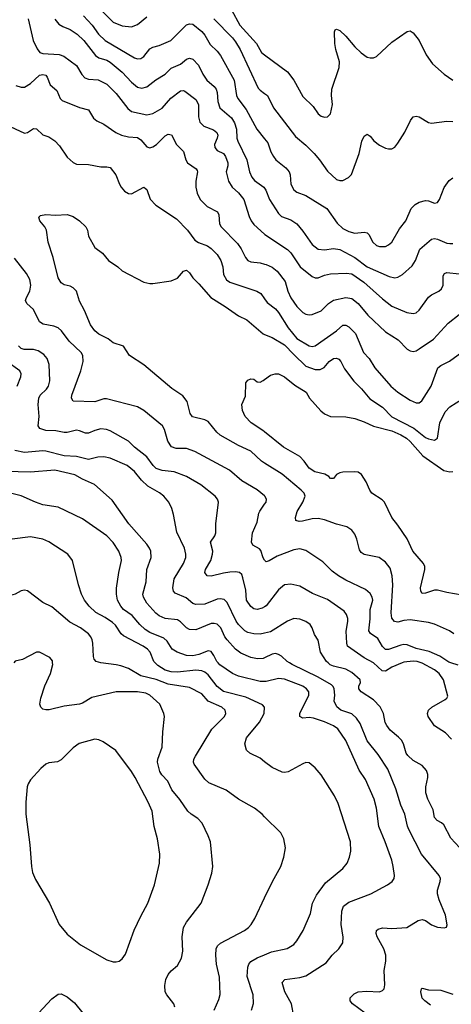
# Model space of a CAD drawing. Header units: inches. Extents: x 884691 to 1028259, y 526745 to 653629.
# Tile 229 of 241: x 1008400 to 1011219, y 637768 to 644205. Entities that reach past the tile are written whole.
import ezdxf

# ---------------------------------------------------------------- set-up
doc = ezdxf.new("R2010")
doc.units = ezdxf.units.IN
doc.header["$MEASUREMENT"] = 0
for name, color, linetype in [('B0603', 7, 'Continuous'), ('B0604', 7, 'Continuous'), ('B0613', 7, 'Continuous'), ('B0614', 7, 'Continuous')]:
    doc.layers.add(name, color=color, linetype=linetype)

msp = doc.modelspace()

# ---------------------------------------------------------------- linework, layer by layer
at = {"layer": 'B0603', "color": 6}
for points, elevation in [([(1009413.1, 637750), (1009405.9, 637770), (1009360.9, 637830), (1009350.9, 637850), (1009347.5, 637890), (1009355.2, 637930), (1009370, 637962.8), (1009390, 637987.8), (1009430, 638022.6), (1009455.9, 638070), (1009465.6, 638114.4), (1009461.1, 638210), (1009469.8, 638270.2), (1009490, 638305.4), (1009585.1, 638430), (1009630.6, 638550), (1009653.9, 638626.1), (1009661.3, 638670), (1009645.2, 638830), (1009631.8, 638870), (1009591.5, 638951.5), (1009562.7, 638982.7), (1009520.5, 639010), (1009499, 639030), (1009446.4, 639106.4), (1009393, 639170), (1009366.4, 639226.4), (1009327.8, 639267.8), (1009315.7, 639290), (1009301, 639350), (1009302.9, 639370), (1009331.4, 639450), (1009335.2, 639550), (1009346.2, 639650), (1009341.8, 639670), (1009314.1, 639730), (1009250.2, 639790), (1009223.1, 639803.1), (1009170, 639811.9), (1009030, 639811.9), (1008870, 639773.7), (1008810, 639736.4), (1008790, 639729.3), (1008690, 639716.2), (1008593.1, 639693.1), (1008570, 639692.8), (1008550, 639698.6), (1008537.9, 639710), (1008532.3, 639730), (1008536.9, 639770), (1008564.2, 639850), (1008601.8, 639930), (1008615.8, 639990), (1008614.6, 640000)], 3100), ([(1010000, 638994.6), (1009984.5, 639010), (1009934.1, 639050), (1009830, 639108.9), (1009747.8, 639167.8), (1009635.4, 639215.4), (1009610, 639240.7), (1009538.5, 639338.5), (1009534.1, 639350), (1009537.5, 639370), (1009548.1, 639390), (1009654.2, 639565.8), (1009738.4, 639650), (1009746.8, 639670), (1009742.8, 639690), (1009719.9, 639710), (1009630.2, 639750), (1009590, 639798.4), (1009510, 639840.2), (1009370, 639861.5), (1009291.3, 639891.3), (1009190, 639915.3), (1009110, 639962.4), (1009060.8, 639980.8), (1009030, 639988.3), (1008930, 639999.8), (1008929.5, 640000)], 3000), ([(1010000, 639353.9), (1009970, 639377), (1009903.9, 639410), (1009880.4, 639430), (1009871.3, 639470), (1009881, 639510), (1009966.9, 639613.1), (1009997.1, 639670), (1009997.9, 639710), (1009985.4, 639725.4), (1009875.9, 639775.9), (1009730, 639813.8), (1009690, 639844.7), (1009630, 639922.7), (1009610, 639938.7), (1009590, 639947.4), (1009550, 639952), (1009430, 639940.4), (1009390, 639942.5), (1009350, 639953.3), (1009302.1, 639982.1), (1009285.4, 640000)], 2900), ([(1010000, 639878.4), (1009970, 639877.7), (1009830, 639913.9), (1009790, 639931.2), (1009707.1, 639987.1), (1009695.8, 640000)], 2800), ([(1009669.3, 637730), (1009700, 637800), (1009708.4, 637831.6), (1009705.9, 637945.9), (1009686.1, 638030), (1009681.1, 638090), (1009683.4, 638130), (1009691.7, 638150), (1009711.8, 638168.2), (1009867.2, 638250), (1009893.5, 638270), (1009910.8, 638290), (1009935.8, 638330), (1010000, 638463.9)], 3000), ([(1009913.9, 637730), (1009927.8, 637772.2), (1009924.7, 637830), (1009885.7, 637950), (1009889, 638011), (1009896, 638030), (1009910, 638047.6), (1009950, 638072.3), (1010000, 638092.4)], 2900), ([(1008522.1, 637710), (1008610, 637804.8), (1008650, 637835), (1008670, 637837), (1008710, 637817.7), (1008756.7, 637776.7), (1008811.6, 637710)], 3100)]:
    msp.add_lwpolyline(points, dxfattribs=dict(at, elevation=elevation))
at = {"layer": 'B0603', "color": 6, "elevation": 3200}
msp.add_lwpolyline([(1008890, 639500.8), (1008787.2, 639472.8), (1008750, 639445.8), (1008670, 639366.5), (1008646, 639354), (1008590, 639346.5), (1008570, 639339), (1008537.1, 639310), (1008470, 639236.6), (1008454.8, 639210), (1008448.9, 639188.9), (1008440.2, 639090), (1008439.2, 639010), (1008465.3, 638810), (1008475.8, 638670), (1008484.2, 638630), (1008503.2, 638583.2), (1008594.3, 638430), (1008657.7, 638290), (1008710, 638225.8), (1008797.7, 638157.7), (1008970, 638059.5), (1009010, 638046.2), (1009030, 638045), (1009050, 638050.1), (1009070, 638065.1), (1009090, 638096), (1009147.2, 638252.8), (1009190, 638345.3), (1009236.3, 638430), (1009279.4, 638550), (1009312.2, 638690), (1009314.7, 638750), (1009300.3, 638850), (1009278.7, 638930), (1009264.7, 639030), (1009238.8, 639090), (1009154.5, 639250), (1009130, 639290.9), (1009026.8, 639426.8), (1008943.9, 639483.9), (1008916.8, 639496.8)], close=True, dxfattribs=at)
at = {"layer": 'B0604', "color": 6}
for points, elevation in [([(1008929.3, 644270), (1009010, 644189.6), (1009070, 644165.4), (1009130, 644158.1), (1009170, 644174.6), (1009230, 644223.3)], 2900), ([(1009784.1, 644270), (1009838.4, 644170), (1009946.3, 644050), (1009980.1, 643990), (1010000, 643975.2)], 3000), ([(1008454.9, 644210), (1008488.1, 644068.1), (1008513.9, 644013.9), (1008531.3, 643991.3), (1008550, 643983.1), (1008657.9, 643977.9), (1008687.8, 643967.8), (1008770, 643905.1), (1008805.9, 643845.9), (1008825.8, 643825.8), (1008850, 643815.9), (1008912.2, 643812.2), (1008970, 643783.1), (1009030, 643723.2), (1009105.1, 643625.1), (1009130, 643605.9), (1009230, 643584.2), (1009270, 643591.5), (1009330, 643625.9), (1009387.9, 643692.1), (1009450, 643740.7), (1009470, 643741.5), (1009477.5, 643737.5), (1009550, 643682.4), (1009567.5, 643650), (1009567.3, 643570), (1009575.6, 643535.6), (1009602.9, 643510), (1009665.2, 643485.2), (1009687.9, 643467.9), (1009694.4, 643450), (1009690.6, 643430), (1009673.1, 643390), (1009674.2, 643370), (1009690.2, 643350.2), (1009730, 643330.5), (1009744.7, 643310), (1009760, 643270), (1009760.1, 643250), (1009749.1, 643210), (1009763, 643150), (1009787.9, 643110), (1009830, 643072.5), (1009864.3, 643030), (1009899, 642919), (1009912.3, 642890), (1009930, 642866.3), (1010000, 642802.4)], 2600), ([(1008630, 644208.3), (1008655.8, 644175.8), (1008680.5, 644160.5), (1008730, 644140.3), (1008775.6, 644110), (1008818, 644070), (1008894.6, 643970), (1008916.3, 643956.3), (1008970, 643940.8), (1008990, 643927.3), (1009070, 643861.9), (1009130, 643796.3), (1009170, 643765), (1009197.5, 643757.5), (1009230, 643765.3), (1009288.7, 643811.3), (1009349.7, 643850), (1009390, 643888.3), (1009450, 643914), (1009490, 643947.4), (1009510, 643954.4), (1009530, 643946.2), (1009568.5, 643908.5), (1009596.8, 643850), (1009622.4, 643810), (1009670, 643768.5), (1009684.1, 643750), (1009690, 643730), (1009693.2, 643670), (1009708.2, 643630), (1009782.7, 643562.7), (1009803.2, 643530), (1009815.1, 643490), (1009818.4, 643430), (1009823.8, 643410), (1009882.8, 643290), (1009900.2, 643210), (1009915.4, 643175.4), (1009934, 643154), (1009995.5, 643110), (1010000, 643103)], 2700), ([(1008817.5, 644230), (1008872.4, 644170), (1008914.6, 644110), (1008958.7, 644070), (1009150, 643954.8), (1009170, 643949.8), (1009190, 643951.2), (1009210, 643964), (1009250, 644015), (1009270, 644026.6), (1009310, 644036.7), (1009387.5, 644070), (1009490, 644172.3), (1009510, 644178.5), (1009530, 644175.3), (1009590, 644129), (1009610, 644103.3), (1009644, 644044), (1009690, 644000), (1009711.8, 643970), (1009799.8, 643810), (1009816.9, 643710), (1009825.2, 643690), (1009878.5, 643618.5), (1009949.7, 643489.7), (1010000, 643425.3)], 2800), ([(1009668.1, 644210), (1009790, 644087.5), (1009810, 644061.4), (1009839, 644010), (1009957.9, 643757.9), (1009970, 643743.8), (1010000, 643722.8)], 2900), ([(1008375.2, 643775.2), (1008410, 643763), (1008430, 643764.4), (1008470, 643788.5), (1008530, 643841.7), (1008550, 643847.4), (1008570, 643842.4), (1008580.1, 643830), (1008599, 643779), (1008641.4, 643741.4), (1008664.2, 643690), (1008676.9, 643676.9), (1008790, 643631.9), (1008850, 643616.4), (1008882.4, 643562.4), (1008903.5, 643543.5), (1008950, 643521.7), (1009028.3, 643468.3), (1009065.8, 643450), (1009110, 643440.1), (1009170, 643435.5), (1009190, 643419.6), (1009230, 643373.2), (1009250, 643368.1), (1009270, 643374.9), (1009292.8, 643390), (1009350, 643445), (1009370, 643455.9), (1009392.4, 643452.4), (1009424, 643390), (1009470, 643343.9), (1009484.6, 643290), (1009496.8, 643270), (1009551.8, 643230), (1009558.3, 643218.3), (1009561.8, 643210), (1009550.5, 643150), (1009550.3, 643110), (1009558.1, 643070), (1009579.4, 643030), (1009624.7, 642984.7), (1009691.6, 642950), (1009700.7, 642930), (1009705.3, 642870), (1009715.4, 642850), (1009823, 642743), (1009847.4, 642707.4), (1009874.4, 642650), (1009890, 642630), (1009910, 642621.7), (1009970, 642615.1), (1010000, 642607.9)], 2500), ([(1008310, 643519.9), (1008430, 643463.1), (1008450, 643466.8), (1008490, 643492.9), (1008510, 643492.2), (1008550, 643453.4), (1008590, 643439.7), (1008630, 643412.5), (1008659.5, 643379.5), (1008710, 643305.8), (1008750, 643270.6), (1008770, 643261.1), (1008850, 643258.6), (1008930, 643243.3), (1008970, 643243.6), (1008990, 643238.4), (1009028.7, 643190), (1009051.1, 643130), (1009062, 643110), (1009084.9, 643084.9), (1009110, 643068.3), (1009130, 643067), (1009210, 643109.3), (1009222.3, 643102.3), (1009230, 643094.3), (1009252.6, 643032.6), (1009290, 642992.4), (1009423.1, 642903.1), (1009496.6, 642830), (1009543.2, 642763.2), (1009568.3, 642748.3), (1009627.3, 642727.3), (1009650.8, 642710), (1009689, 642670), (1009714.6, 642630), (1009725.7, 642590), (1009730, 642540.2), (1009750, 642505.5), (1009773.5, 642490), (1009949.8, 642429.8), (1009976, 642416), (1010000, 642379.2)], 2400), ([(1010000, 641305), (1009978.5, 641318.5), (1009910, 641384.8), (1009830, 641422), (1009709.6, 641489.6), (1009688.1, 641508.1), (1009630, 641577.7), (1009609.6, 641589.6), (1009527.9, 641607.9), (1009513.1, 641630), (1009493, 641710), (1009465.8, 641745.8), (1009393.8, 641793.8), (1009210, 641948), (1009116.1, 642010), (1009076.9, 642070), (1009010, 642091.6), (1008977.9, 642118), (1008916.7, 642150), (1008890.3, 642170), (1008862.5, 642210), (1008824.1, 642304.1), (1008790, 642364.7), (1008770, 642430), (1008750, 642452.2), (1008730, 642463.4), (1008690, 642471.8), (1008670, 642485.4), (1008650, 642517.7), (1008619.3, 642650), (1008585.7, 642750), (1008573.7, 642830), (1008564.5, 642850), (1008531.4, 642890), (1008525.3, 642914.7), (1008535.9, 642924.1), (1008570, 642930.5), (1008633.2, 642926.8), (1008710, 642932.4), (1008750, 642918.1), (1008790, 642889.5), (1008831.7, 642850), (1008843.7, 642830), (1008850.1, 642790), (1008890, 642716.2), (1008939.6, 642679.6), (1008979.8, 642630), (1009040.6, 642590), (1009070, 642562.8), (1009210, 642489.5), (1009250, 642480.1), (1009270, 642480.1), (1009390, 642496.9), (1009430, 642514.5), (1009470, 642560.3), (1009490, 642567), (1009510, 642550.6), (1009530, 642517.1), (1009570, 642479.1), (1009648.5, 642388.5), (1009742.2, 642330), (1009828.3, 642268.3), (1009882.9, 642242.9), (1009990, 642150.9), (1010000, 642147)], 2300), ([(1010000, 641091.4), (1009950, 641131.9), (1009850, 641190), (1009770, 641260.1), (1009543, 641383), (1009490, 641402.2), (1009422.6, 641402.6), (1009391.8, 641411.8), (1009367.4, 641450), (1009346.3, 641526.3), (1009332.4, 641550), (1009210, 641651.2), (1009170, 641673.9), (1008966.3, 641726.3), (1008950, 641727.5), (1008890, 641707.1), (1008750, 641711.8), (1008738.9, 641730), (1008739.7, 641750), (1008799.4, 641910), (1008815.3, 641970), (1008813.1, 642010), (1008801.2, 642030), (1008722.9, 642102.9), (1008671.9, 642171.9), (1008650.4, 642190.4), (1008621.6, 642201.6), (1008553.7, 642213.7), (1008530, 642228.8), (1008490.2, 642310), (1008446.4, 642350), (1008437.2, 642370), (1008443.1, 642390), (1008466.3, 642430), (1008473, 642470), (1008466.4, 642506.4), (1008444.9, 642544.9), (1008365, 642645)], 2400), ([(1010000, 640367.2), (1009983.1, 640356.9), (1009950, 640349.2), (1009930, 640353.8), (1009910, 640369.3), (1009882.1, 640410), (1009876, 640476), (1009857.2, 640557.2), (1009850, 640577.5), (1009835.9, 640590), (1009810, 640595.4), (1009772.9, 640592.9), (1009730, 640586.7), (1009650, 640566.1), (1009624.8, 640570), (1009610.2, 640590), (1009614, 640610), (1009647.5, 640670), (1009660.1, 640710), (1009660.7, 640730), (1009646.4, 640790), (1009674.7, 640830), (1009681, 640850), (1009680.4, 640910), (1009698.6, 641050), (1009691.7, 641070), (1009675.7, 641090), (1009583.9, 641163.9), (1009490, 641218.5), (1009409.1, 641249.1), (1009330, 641258.4), (1009291.7, 641271.7), (1009271.3, 641291.4), (1009230, 641348), (1009150, 641411.3), (1009110, 641448.9), (1008990, 641518.2), (1008966.4, 641526.4), (1008930, 641530), (1008890, 641520.5), (1008850, 641501.1), (1008830, 641501), (1008790, 641518.3), (1008770, 641521.2), (1008710, 641507.2), (1008690, 641507.1), (1008636.6, 641516.6), (1008570, 641519.4), (1008531.7, 641531.7), (1008520, 641550), (1008525.9, 641610), (1008519.6, 641690), (1008525.1, 641730), (1008533.4, 641750), (1008573.7, 641790), (1008587.2, 641810), (1008595.9, 641844.1), (1008591.5, 641950), (1008579.6, 641990), (1008557.2, 642017.2), (1008520.5, 642040.5), (1008490, 642049), (1008429.4, 642049.4), (1008410, 642056.3), (1008392.3, 642072.3)], 2500), ([(1008382.8, 641810), (1008407.7, 641870), (1008409.6, 641890), (1008400.7, 641910), (1008315.6, 641970)], 2600), ([(1010000, 641511.3), (1009995.2, 641515.2), (1009911.4, 641570), (1009873.6, 641610), (1009855.1, 641650), (1009851.6, 641690), (1009875, 641744.9), (1009877.8, 641830), (1009890, 641848.8), (1009910, 641858), (1009930, 641855.2), (1009950, 641838.4), (1009970, 641836.4), (1009990, 641846), (1010000, 641853.6)], 2200), ([(1010000, 640194.5), (1009970, 640188.5), (1009930, 640189), (1009890, 640199.4), (1009870, 640209.3), (1009830.1, 640250), (1009813.6, 640273.6), (1009755.8, 640395.8), (1009735.3, 640415.3), (1009710, 640418.7), (1009690, 640415.9), (1009610, 640384.2), (1009550, 640381), (1009530, 640388.7), (1009486.3, 640426.3), (1009415.4, 640455.4), (1009404.6, 640470), (1009400.7, 640490), (1009408, 640550), (1009469.6, 640650), (1009484.3, 640690), (1009485.6, 640710), (1009475.7, 640750), (1009426, 640854), (1009405.4, 640970), (1009394.1, 641010), (1009373.1, 641050), (1009340.7, 641090), (1009312.2, 641112.2), (1009235.9, 641155.9), (1009195.1, 641195.1), (1009150, 641251.9), (1009102.3, 641290), (1008990, 641338.8), (1008950, 641347.6), (1008910, 641344.8), (1008850, 641330.9), (1008770, 641348.5), (1008690, 641354.3), (1008570, 641384.3), (1008550, 641386.2), (1008430, 641375.8), (1008368, 641388)], 2600), ([(1010000, 640034.2), (1009990, 640029.7), (1009952.4, 640027.6), (1009910, 640035.9), (1009844.7, 640064.7), (1009809, 640089), (1009754.3, 640150), (1009740.5, 640170), (1009714, 640230), (1009690, 640252.3), (1009670, 640258), (1009650, 640257.3), (1009550, 640217.2), (1009510, 640219.3), (1009488.5, 640228.5), (1009449.4, 640269.4), (1009430, 640281.3), (1009349.3, 640289.3), (1009310, 640306.9), (1009290, 640324.5), (1009229.8, 640390), (1009207.5, 640430), (1009204.3, 640450), (1009226.9, 640530), (1009231.3, 640610), (1009258.9, 640690), (1009256.2, 640730), (1009248.1, 640750), (1009230, 640776.3), (1009111.9, 640910), (1009003.3, 641063.3), (1008887.3, 641167.3), (1008810, 641201.4), (1008759.2, 641230), (1008630, 641260), (1008470, 641248), (1008310, 641250.7)], 2700), ([(1009695.8, 640000), (1009687.1, 640010), (1009668.7, 640048.7), (1009650, 640074.2), (1009630, 640079.7), (1009570, 640054.7), (1009530, 640046.9), (1009490, 640049.5), (1009458.5, 640058.5), (1009428.7, 640070), (1009395.7, 640090), (1009362.1, 640142.1), (1009341.3, 640161.3), (1009250, 640199.1), (1009218.8, 640218.8), (1009185.2, 640250), (1009134.8, 640310), (1009078.4, 640350), (1009061.4, 640370), (1009039.3, 640410), (1009031.1, 640450), (1009032.1, 640487.9), (1009046.6, 640590), (1009065.2, 640670), (1009063.1, 640690), (1009048.4, 640730), (1009010, 640787.4), (1008969.7, 640829.7), (1008810, 640941.1), (1008650, 641018.3), (1008550, 641033.5), (1008502, 641050), (1008410, 641091.2), (1008347.5, 641107.5)], 2800), ([(1010000, 640672.5), (1009990, 640687.9), (1009975.6, 640735.6), (1009965.9, 640745.9), (1009922.9, 640770), (1009913.7, 640790), (1009921.5, 640850), (1009950, 640920.8), (1009961.6, 640978.4), (1009967.4, 640992.6), (1010000, 641037.5)], 2400), ([(1009285.4, 640000), (1009276.1, 640010), (1009251, 640070), (1009234.6, 640090), (1009206, 640110), (1009077.1, 640177.1), (1009062.1, 640190), (1009025.8, 640245.8), (1009005, 640265.1), (1008957.3, 640297.3), (1008896.5, 640330), (1008853.3, 640370), (1008823.4, 640410), (1008803.8, 640450), (1008783.4, 640510), (1008745.3, 640670), (1008714.2, 640710), (1008590, 640791.6), (1008550, 640808.4), (1008470, 640825.3), (1008350, 640808.6)], 2900), ([(1008929.5, 640000), (1008898.5, 640010), (1008885.2, 640025.2), (1008880.8, 640040.8), (1008877.7, 640130), (1008873.3, 640150), (1008865.3, 640170), (1008849.2, 640190), (1008796.9, 640230), (1008727.2, 640267.2), (1008610, 640366.2), (1008550, 640395.7), (1008450, 640471.7), (1008430, 640475.9), (1008410, 640471.1), (1008369.9, 640449.8), (1008310, 640432), (1008270, 640412.6), (1008227.2, 640372.8), (1008182.5, 640310), (1008130, 640215.3), (1008120.6, 640190), (1008097.3, 640090), (1008070.3, 640000)], 3000), ([(1008614.6, 640000), (1008613, 640013), (1008596.2, 640036.2), (1008530, 640070.5), (1008510, 640071.1), (1008417, 640023), (1008370, 640010.3), (1008360.3, 640000)], 3100)]:
    msp.add_lwpolyline(points, dxfattribs=dict(at, elevation=elevation))
at = {"layer": 'B0613', "color": 6}
for points, elevation in [([(1010738.7, 637650), (1010573.8, 637770), (1010559.1, 637790), (1010557.9, 637810), (1010583.8, 637836.2), (1010609.9, 637850.1), (1010665.2, 637854.8), (1010750, 637849.8), (1010770, 637857.6), (1010780.9, 637870), (1010785, 637895), (1010781, 637990), (1010791.5, 638050), (1010792.1, 638090), (1010779.2, 638130), (1010734, 638210), (1010727.5, 638230), (1010730.4, 638250), (1010741, 638259), (1010770, 638267.1), (1010830, 638264.6), (1010929.2, 638270.8), (1011003.3, 638316.7), (1011030, 638322.1), (1011050, 638315.5), (1011090, 638288), (1011130, 638272.9), (1011173.1, 638266.9), (1011188.1, 638271.9), (1011192.9, 638287), (1011181.9, 638350), (1011139.4, 638450), (1011129.1, 638490), (1011130, 638513.7), (1011146.6, 638570), (1011147.7, 638590), (1011139.4, 638610), (1011025.2, 638750), (1010942.4, 638910), (1010932.7, 638932.7), (1010915.8, 639010), (1010889.3, 639069.3), (1010856, 639176), (1010804.4, 639304.4), (1010741, 639401), (1010670, 639490), (1010623, 639603), (1010599.4, 639639.4), (1010570, 639667), (1010497.9, 639690), (1010472, 639712), (1010454, 639750), (1010457.9, 639790), (1010454.3, 639830), (1010446.7, 639846.7), (1010435.9, 639855.9), (1010350, 639905.8), (1010180.2, 639990), (1010163.3, 640000)], 2700), ([(1011272.2, 638792.2), (1011215.2, 638855.2), (1011170, 638941.2), (1011155.2, 638955.2), (1011126.4, 638970), (1011109.8, 638989.8), (1011100.5, 639040.5), (1011065.4, 639110), (1011052.5, 639150), (1011053.5, 639190), (1011065.4, 639250), (1011065.8, 639270), (1011057.3, 639297.3), (1011029.5, 639329.5), (1010970, 639361.8), (1010934.4, 639394.4), (1010923.4, 639410), (1010906.5, 639470), (1010893.9, 639493.9), (1010875.3, 639515.3), (1010820.5, 639560.5), (1010797.4, 639590), (1010788.1, 639610), (1010777.2, 639670), (1010753.7, 639713.7), (1010710, 639758.4), (1010629.4, 639810), (1010615, 639830), (1010615.8, 639850), (1010626.4, 639870), (1010623.7, 639890), (1010570, 639936.9), (1010530, 639959.5), (1010450, 639978), (1010428.4, 639988.4), (1010414.8, 640000)], 2600), ([(1010898.2, 640000), (1010830, 639973), (1010790, 639947), (1010767.5, 639947.5), (1010710, 640000)], 2500), ([(1011221.5, 639501.5), (1011182, 639542), (1011109.5, 639589.5), (1011068.5, 639650), (1011063.6, 639670), (1011070.4, 639690), (1011092.1, 639710), (1011179.7, 639760.3), (1011191, 639770), (1011196.4, 639783.6), (1011168.8, 639890), (1011139, 639930), (1011110, 639955.2), (1011030, 639997.4), (1011022.9, 640000)], 2500), ([(1011264.9, 639984.9), (1011216.4, 640000)], 2400), ([(1010190, 637688.7), (1010175.3, 637770), (1010130.9, 637850), (1010114.3, 637910), (1010131.8, 637930), (1010230, 637942.2), (1010270, 637954.4), (1010401.5, 638038.5), (1010440.3, 638090), (1010483.9, 638130), (1010509.6, 638170), (1010512.1, 638207.9), (1010499.7, 638290), (1010503.5, 638376.5), (1010514.4, 638410), (1010550, 638436.4), (1010692.5, 638490), (1010803.4, 638550), (1010832.7, 638570), (1010845.1, 638590), (1010847.3, 638610), (1010840.1, 638670), (1010829.9, 638710.1), (1010787.7, 638830), (1010745.1, 638930), (1010730.8, 639050), (1010715.1, 639110), (1010657.7, 639237.7), (1010618.1, 639298.1), (1010530, 639492.6), (1010478.5, 639570), (1010450, 639588.8), (1010390, 639614.8), (1010318.2, 639638.2), (1010290, 639643.2), (1010250, 639639.7), (1010229.7, 639649.7), (1010228.8, 639670), (1010287.6, 639790), (1010287.5, 639810), (1010273.8, 639830), (1010250, 639847.4), (1010130, 639894.7), (1010090, 639897.2), (1010010, 639878.7), (1010000, 639878.4)], 2800), ([(1010000, 638092.4), (1010043.9, 638110), (1010147.4, 638132.6), (1010190, 638159.9), (1010210, 638182.4), (1010252.4, 638250), (1010298.4, 638361.6), (1010313.1, 638430), (1010337.7, 638482.3), (1010398.2, 638561.8), (1010510, 638656.5), (1010537.9, 638690), (1010554.4, 638730), (1010563.6, 638770), (1010560.4, 638830), (1010479.8, 639079.8), (1010456.3, 639130), (1010370, 639268.3), (1010330, 639314.8), (1010290, 639346), (1010270, 639348.6), (1010250, 639340.8), (1010153.3, 639286.8), (1010130, 639283.4), (1010113.7, 639286.3), (1010050, 639315.4), (1010000, 639353.9)], 2900), ([(1010000, 638463.9), (1010050.8, 638570), (1010106.6, 638670), (1010126.2, 638730), (1010135.4, 638790), (1010124.9, 638850), (1010105.6, 638890), (1010000, 638994.6)], 3000), ([(1011083.2, 637763.2), (1011045.6, 637790), (1011030, 637808.3), (1011019.7, 637850), (1011025, 637870), (1011030, 637873.9), (1011070, 637862.9), (1011150, 637860.7), (1011230, 637835.1)], 2600)]:
    msp.add_lwpolyline(points, dxfattribs=dict(at, elevation=elevation))
at = {"layer": 'B0614', "color": 6}
for points, elevation in [([(1010000, 643975.2), (1010150, 643864.2), (1010190.8, 643810.8), (1010250, 643702), (1010316.6, 643636.6), (1010350, 643589.6), (1010370, 643574.2), (1010390, 643567.4), (1010410, 643569.1), (1010431, 643590), (1010443.2, 643650), (1010437.7, 643710), (1010439.3, 643750), (1010486.6, 643893.4), (1010488.4, 643930), (1010464.2, 644010), (1010458, 644050), (1010455.2, 644124.8), (1010461.4, 644138.6), (1010470, 644144.3), (1010490, 644134.1), (1010530, 644098.2), (1010590, 644028.1), (1010630, 643988.9), (1010670, 643960.9), (1010690, 643955.2), (1010710, 643956.1), (1010730, 643964.5), (1010830, 644058.8), (1010930, 644127.5), (1010950, 644133.1), (1010970, 644119.8), (1011010, 644069.5), (1011055.9, 643975.9), (1011096.5, 643916.5), (1011172.4, 643850), (1011230, 643809)], 3000), ([(1010000, 643722.8), (1010018.2, 643710), (1010058.2, 643630), (1010201.8, 643441.8), (1010270, 643383.9), (1010324.2, 643330), (1010358.3, 643290), (1010410, 643215.7), (1010470, 643160.1), (1010490, 643152.8), (1010510, 643154.2), (1010547.3, 643172.7), (1010566.9, 643193.1), (1010617.6, 643330), (1010635.2, 643410), (1010650, 643444.6), (1010670, 643456.6), (1010690, 643444.1), (1010713.8, 643413.8), (1010750, 643385.9), (1010790, 643365.5), (1010810, 643359.8), (1010830, 643360.5), (1010850, 643371.6), (1010870, 643398.6), (1010915, 643470), (1010952.8, 643547.2), (1010970, 643571.1), (1010990, 643575.4), (1011010, 643570.9), (1011070, 643533), (1011090, 643528.1), (1011190, 643542.6), (1011230, 643539.1)], 2900), ([(1010000, 643425.3), (1010019.8, 643399.8), (1010040.5, 643340.5), (1010056.7, 643310), (1010072.8, 643290), (1010137.4, 643237.4), (1010159.8, 643210), (1010167, 643190), (1010171.3, 643130), (1010190, 643092.4), (1010210, 643077.4), (1010270, 643055.2), (1010407.2, 642970), (1010474.5, 642874.5), (1010510, 642839.8), (1010550, 642821.3), (1010590, 642809.3), (1010650, 642817), (1010670, 642811.8), (1010680.5, 642800.5), (1010706.7, 642750), (1010730, 642729.4), (1010750, 642721.6), (1010790, 642722.4), (1010810, 642732.2), (1010830, 642749.8), (1010881.8, 642838.2), (1010922, 642890), (1010956.6, 642970), (1010982.8, 642997.2), (1011010, 643011.6), (1011050, 643022.1), (1011070, 643020.3), (1011110, 643004.6), (1011130, 643010.1), (1011142, 643030), (1011171.6, 643108.4), (1011205.4, 643154.6), (1011229.3, 643170.7)], 2800), ([(1010000, 643103), (1010008.2, 643090), (1010032.4, 643030), (1010090, 642939.1), (1010110, 642919.4), (1010170, 642897.2), (1010210, 642871.1), (1010250, 642823.1), (1010310, 642734.5), (1010350, 642706), (1010390, 642700.3), (1010450, 642708.4), (1010490, 642702.3), (1010590, 642651), (1010670, 642590.3), (1010812.9, 642527.1), (1010850, 642518.6), (1010870, 642521.2), (1010901.1, 642538.9), (1010964.2, 642595.8), (1010985.7, 642630), (1011014.5, 642705.5), (1011089.1, 642770), (1011110, 642773.7), (1011130, 642769.3), (1011190, 642744.5), (1011210, 642740.9), (1011230, 642742.1)], 2700), ([(1010000, 642802.4), (1010001.3, 642801.3), (1010150, 642701.7), (1010170, 642681.2), (1010231.8, 642590), (1010310, 642525.7), (1010330, 642517.3), (1010350, 642518.3), (1010390, 642534), (1010430, 642542.6), (1010531.9, 642548.1), (1010570, 642544.6), (1010647.7, 642490), (1010770, 642379.5), (1010830, 642332.2), (1010928.7, 642291.3), (1010970, 642285.1), (1010990, 642289.5), (1011010, 642305.9), (1011070, 642391.9), (1011090, 642406.7), (1011137.1, 642430), (1011154.8, 642445.2), (1011165.3, 642470), (1011165.8, 642530), (1011174.3, 642545.7), (1011190, 642551.9), (1011270, 642544)], 2600), ([(1010000, 642607.9), (1010010, 642605.4), (1010050, 642587.9), (1010080.6, 642560.6), (1010133.8, 642493.8), (1010150.6, 642430), (1010170, 642386.2), (1010210.8, 642330), (1010250, 642290.8), (1010270, 642279.8), (1010290, 642275.4), (1010310, 642278.2), (1010370, 642301.4), (1010416.1, 642350), (1010449.5, 642370.5), (1010530, 642388.3), (1010570, 642382.9), (1010610, 642348.9), (1010674.2, 642274.2), (1010790, 642163.5), (1010873.1, 642113.1), (1010930, 642050.4), (1010950, 642039.5), (1010970, 642036.4), (1010990, 642041.1), (1011010, 642052.4), (1011103.4, 642116.6), (1011198.3, 642221.7), (1011270, 642277.9)], 2500), ([(1010000, 642379.2), (1010015.5, 642355.5), (1010070, 642314), (1010089.9, 642290), (1010153.1, 642190), (1010210, 642120.3), (1010290, 642073.8), (1010310, 642068.5), (1010330, 642071.9), (1010470, 642170), (1010510, 642207.2), (1010530, 642209), (1010550, 642197.6), (1010593.4, 642153.4), (1010645.9, 642030), (1010681.7, 641990), (1010719.6, 641930), (1010823.4, 641810), (1010870.4, 641770), (1010950, 641718.5), (1010990, 641700), (1011010, 641700.6), (1011026.1, 641713.9), (1011087.9, 641810), (1011131.8, 641930), (1011150, 641945.1), (1011208.1, 641971.9), (1011287.7, 642032.3)], 2400), ([(1010000, 642147), (1010050, 642127.5), (1010130, 642079), (1010190, 642015.3), (1010270, 641940.3), (1010330, 641917.4), (1010362.4, 641917.6), (1010388.5, 641931.5), (1010421, 641970), (1010450, 641990), (1010470, 641992.8), (1010485, 641985), (1010497.4, 641970), (1010522, 641922), (1010582.9, 641842.9), (1010632.3, 641792.3), (1010686.3, 641726.3), (1010770, 641670.9), (1010830, 641608), (1010975, 641535), (1011050, 641474.3), (1011070, 641463.9), (1011110, 641455.2), (1011128.9, 641470), (1011144.7, 641570), (1011179.4, 641640.6), (1011210, 641674.5), (1011293.3, 641726.7)], 2300), ([(1010000, 641853.6), (1010037.8, 641882.2), (1010068, 641890), (1010090, 641889.1), (1010130, 641870.1), (1010196.2, 641816.2), (1010271.6, 641770), (1010292.8, 641730), (1010367.1, 641647.1), (1010390, 641628.7), (1010430, 641611), (1010530.3, 641609.7), (1010590, 641598.7), (1010650, 641577.1), (1010710, 641547.6), (1010830, 641517.1), (1010890, 641491.9), (1010925.9, 641470), (1010950, 641447.7), (1011032.8, 641352.8), (1011170, 641257.7), (1011210, 641248.4), (1011230, 641251.2)], 2200), ([(1011290, 640443.4), (1011190, 640459.5), (1011130, 640475.8), (1011110, 640475.5), (1011050, 640456), (1011030, 640453.8), (1011020.2, 640470), (1011019.1, 640490), (1011046.8, 640610), (1011045.9, 640630), (1011037.8, 640650), (1010968.5, 640730), (1010930.1, 640810.1), (1010870, 640900.9), (1010831, 640951), (1010783.9, 641050), (1010767, 641067), (1010700.7, 641110), (1010686.7, 641130), (1010663.4, 641183.4), (1010631.9, 641231.9), (1010610, 641246.2), (1010590, 641249.9), (1010510, 641248), (1010490, 641243.7), (1010469, 641231), (1010450, 641204.9), (1010430, 641205.2), (1010418.6, 641218.6), (1010393.6, 641233.6), (1010327.9, 641250), (1010290, 641274.2), (1010259, 641319), (1010229.2, 641349.2), (1010122.6, 641410), (1010000, 641511.3)], 2200), ([(1011235.5, 640190), (1011208.5, 640210), (1011110, 640252.9), (1011070, 640263.7), (1010950, 640280.8), (1010910, 640277.7), (1010870, 640267), (1010848.2, 640270), (1010831.7, 640291.8), (1010826.6, 640326.6), (1010836.8, 640510), (1010833.7, 640570), (1010819.9, 640619.9), (1010790, 640658.8), (1010748.9, 640688.9), (1010650, 640709.2), (1010630, 640720.9), (1010618.7, 640738.7), (1010602.2, 640810), (1010590, 640840.6), (1010568.7, 640868.7), (1010537.1, 640890), (1010470, 640906.2), (1010390, 640935.8), (1010350, 640944), (1010310, 640942), (1010247.1, 640927.1), (1010225.3, 640925.3), (1010204.2, 640930), (1010201.5, 640950), (1010212.4, 640990), (1010250, 641050), (1010264.9, 641090), (1010259.1, 641110), (1010238.8, 641130), (1010113.5, 641233.5), (1010000, 641305)], 2300), ([(1010000, 641037.5), (1010009.1, 641050), (1010011.3, 641070), (1010001.7, 641090), (1010000, 641091.4)], 2400), ([(1011216.4, 640000), (1011203.9, 640003.9), (1011143.8, 640043.8), (1011074.3, 640074.3), (1010990, 640093.6), (1010930, 640117.7), (1010910, 640120.5), (1010890, 640116.8), (1010810, 640088.2), (1010790, 640087.5), (1010770, 640106.3), (1010738.8, 640158.8), (1010691.5, 640191.5), (1010680.8, 640210), (1010689, 640289), (1010688.9, 640350), (1010706.3, 640410), (1010702.8, 640430), (1010690, 640454.7), (1010659, 640479), (1010530, 640540.8), (1010482.6, 640570), (1010440.4, 640600.4), (1010379.9, 640659.9), (1010270, 640733.8), (1010230, 640745.1), (1010190, 640738.9), (1010082.5, 640697.5), (1010030, 640666.3), (1010010, 640661.4), (1010004.9, 640664.9), (1010000, 640672.5)], 2400), ([(1010710, 640000), (1010650, 640034), (1010542.1, 640110), (1010536.9, 640130), (1010531.6, 640208.4), (1010544.1, 640270), (1010543.7, 640290), (1010535.4, 640315.4), (1010518.3, 640338.3), (1010410, 640414.6), (1010313.1, 640453.1), (1010230, 640501.7), (1010170, 640515.8), (1010130, 640510.6), (1010090, 640478.8), (1010010, 640373.3), (1010000, 640367.2)], 2500), ([(1010414.8, 640000), (1010403.1, 640010), (1010364.8, 640070), (1010349, 640149), (1010325.6, 640185.6), (1010309.9, 640230), (1010298.1, 640250), (1010270, 640270.9), (1010230, 640286.9), (1010190, 640289.7), (1010150, 640273.3), (1010037.9, 640202.1), (1010000, 640194.5)], 2600), ([(1010163.3, 640000), (1010146.5, 640010), (1010110, 640043.4), (1010090, 640055.8), (1010070, 640060.6), (1010050, 640057), (1010000, 640034.2)], 2700), ([(1011022.9, 640000), (1010995.4, 640010), (1010970, 640011.8), (1010910, 640004.7), (1010898.2, 640000)], 2500)]:
    msp.add_lwpolyline(points, dxfattribs=dict(at, elevation=elevation))

doc.saveas('drawing.dxf')
